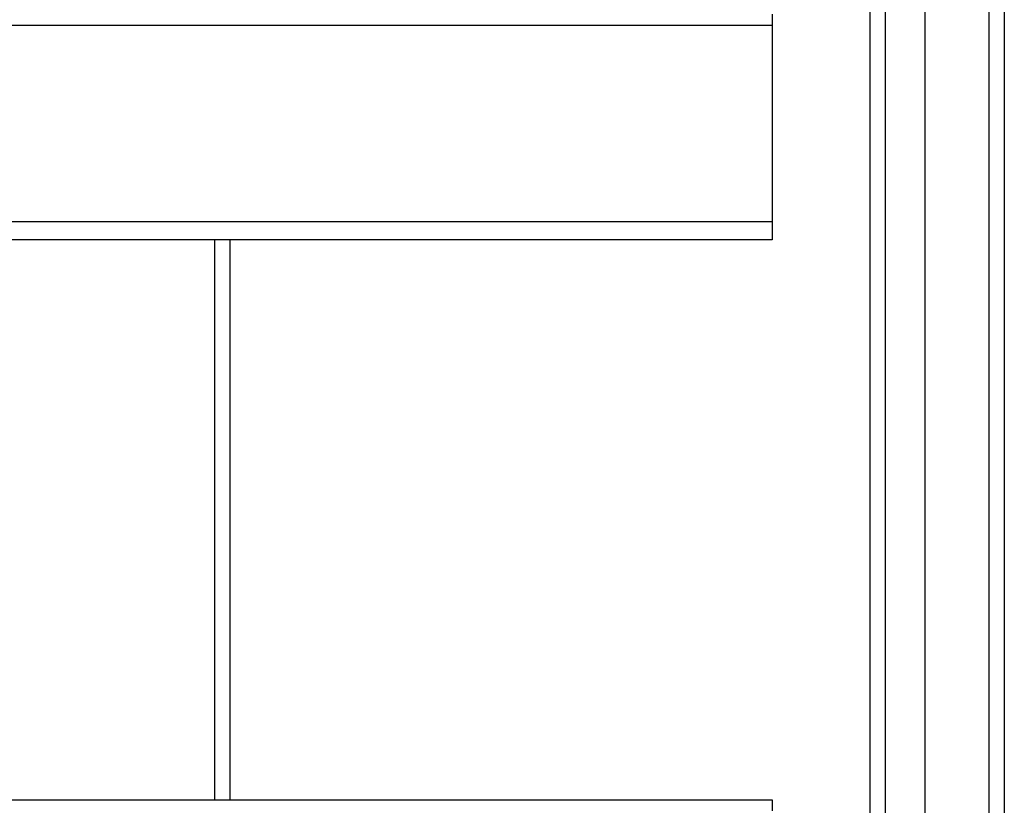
# Model space of a CAD drawing. Header units: inches. Extents: x 40 to 100, y 24.2 to 48.5.
# Tile 72 of 83: x 93.7 to 100, y 35 to 40.1. Entities that reach past the tile are written whole.
import ezdxf

# ---------------------------------------------------------------- set-up
doc = ezdxf.new("R2010")
doc.units = ezdxf.units.IN
doc.header["$MEASUREMENT"] = 0
doc.layers.add('Visible Edges(ANSI)', color=7, linetype='Continuous', lineweight=25)
doc.layers.add('Visible Tangent Edges(ANSI)', color=7, linetype='Continuous', lineweight=25)

msp = doc.modelspace()

# ---------------------------------------------------------------- linework, layer by layer
at = {"layer": 'Visible Edges(ANSI)'}
for p, q in [((99.533, 26.0429), (99.533, 46.6255)), ((99.1787, 26.2313), (99.1787, 46.4371)), ((100.0449, 46.4602), (100.0449, 26.2082)), ((98.5449, 40.1404), (98.5449, 40.0707)), ((98.5449, 40.0707), (98.5449, 38.801)), ((98.5449, 38.801), (98.5449, 38.6837)), ((98.5449, 38.6837), (53.5449, 38.6837)), ((95.0449, 35.0694), (95.0449, 38.6837)), ((53.5449, 35.0694), (98.5449, 35.0694)), ((98.5449, 35.0694), (98.5449, 34.9997))]:
    msp.add_line(p, q, dxfattribs=at)
at = {"layer": 'Visible Tangent Edges(ANSI)'}
for p, q in [((99.9459, 47.2352), (99.9459, 25.4332)), ((99.2777, 26.1013), (99.2777, 46.5671)), ((53.5449, 40.0707), (98.5449, 40.0707)), ((98.5449, 38.801), (53.5449, 38.801)), ((94.9459, 35.0694), (94.9459, 38.6837))]:
    msp.add_line(p, q, dxfattribs=at)

doc.saveas('drawing.dxf')
